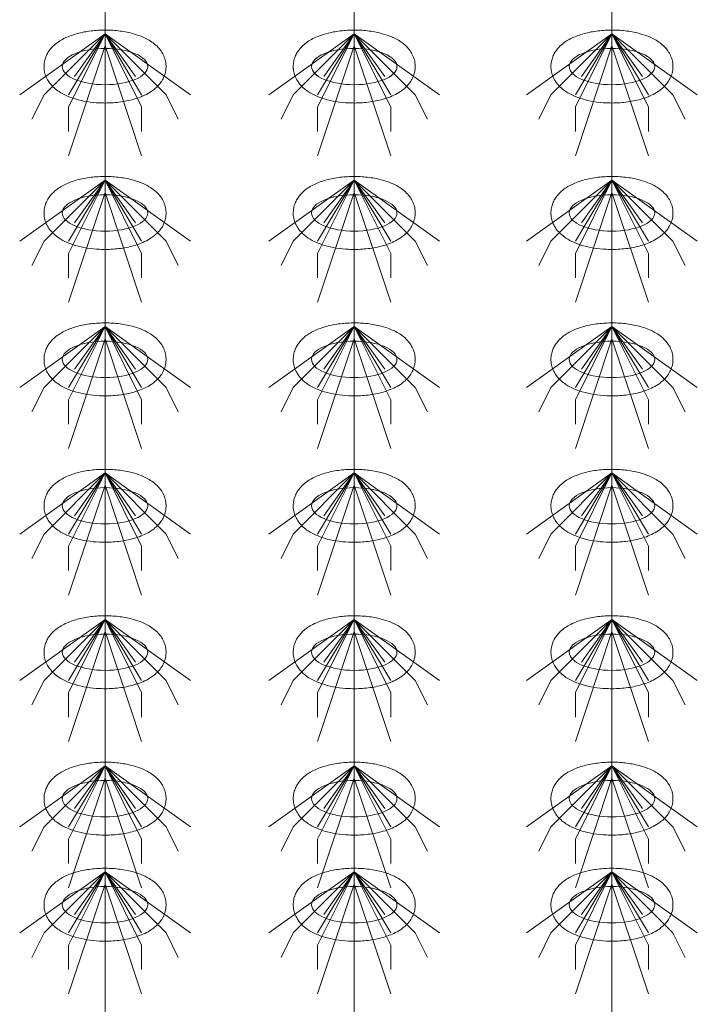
# Model space of a CAD drawing. Header units: metres. Extents: x 703769 to 722343, y 4313031 to 4317457.
# Tile 112 of 256: x 707784.54 to 707787.88, y 4313305.06 to 4313309.9. Entities that reach past the tile are written whole.
import ezdxf

# ---------------------------------------------------------------- set-up
doc = ezdxf.new("R2010")
doc.units = ezdxf.units.M
doc.header["$LTSCALE"] = 0.5
doc.layers.add('粗实线层', color=7, linetype='Continuous', lineweight=35)
doc.layers.add('设备', color=6, linetype='Continuous', lineweight=18)

# ---------------------------------------------------------------- blocks, each defined once
blk = doc.blocks.new('hh_1')
at = {"layer": '设备'}
for p, q in [((-268840, 164960), (-268910, 164910)), ((-268840, 164960), (-268890, 164910)), ((-268840, 164960), (-268870, 164900)), ((-268840, 164960), (-268870, 164910)), ((-268840, 164960), (-268865, 164925)), ((-268840, 164960), (-268790, 164910)), ((-268840, 164960), (-268815, 164925)), ((-268840, 164960), (-268770, 164910)), ((-268840, 164960), (-268810, 164910)), ((-268840, 164960), (-268810, 164900)), ((-268840, 164950), (-268870, 164860)), ((-268840, 164950), (-268810, 164860)), ((-268890, 164910), (-268900, 164890)), ((-268790, 164910), (-268780, 164890)), ((-268870, 164900), (-268870, 164880)), ((-268810, 164900), (-268810, 164880))]:
    blk.add_line(p, q, dxfattribs=at)
blk = doc.blocks.new('dawda')
at = {"layer": '设备', "color": 7}
for p, q in [((548380.64, 33373.42), (548380.64, 31373.38)), ((548585, 33373.42), (548585, 31373.38)), ((548796.34, 33373.42), (548796.34, 31373.38))]:
    blk.add_line(p, q, dxfattribs=at)
for centre in [(548380.64, 32630.55), (548380.64, 32630.55), (548584.99, 32630.55), (548585, 32630.55), (548796.34, 32630.55), (548796.34, 32630.55), (548380.64, 32510.55), (548584.99, 32510.55), (548796.34, 32510.55), (548380.64, 32390.55), (548584.99, 32390.55), (548796.34, 32390.55), (548380.64, 32270.55), (548584.99, 32270.55), (548796.34, 32270.55), (548380.64, 32150.55), (548584.99, 32150.55), (548796.34, 32150.55), (548380.64, 32030.55), (548585, 32030.55), (548796.34, 32030.55), (548380.64, 31943.61), (548585, 31943.61), (548796.35, 31943.61)]:
    blk.add_ellipse(centre, major_axis=(-35.04, 0), ratio=0.42498, dxfattribs=at)
for points in [[(548330.6, 32630.55), (548330.6, 32631.95), (548330.74, 32633.35), (548331.27, 32636.04), (548331.66, 32637.34), (548332.63, 32639.78), (548333.21, 32640.93), (548334.48, 32643.04), (548335.18, 32644.02), (548336.66, 32645.83), (548337.44, 32646.66), (548339.55, 32648.69), (548340.94, 32649.78), (548343.8, 32651.75), (548345.28, 32652.61), (548348.33, 32654.18), (548349.9, 32654.87), (548353.12, 32656.13), (548354.78, 32656.69), (548360.06, 32658.24), (548363.82, 32659.03), (548371.58, 32660.1), (548375.56, 32660.39), (548383.56, 32660.48), (548387.56, 32660.28), (548395.39, 32659.38), (548399.2, 32658.69), (548405.37, 32657.07), (548407.8, 32656.29), (548412.48, 32654.42), (548414.73, 32653.34), (548418.39, 32651.16), (548419.85, 32650.15), (548422.66, 32647.86), (548424, 32646.56), (548426.14, 32643.98), (548426.98, 32642.79), (548428.47, 32640.18), (548429.12, 32638.75), (548430.11, 32635.68), (548430.45, 32634.05), (548430.74, 32630.7), (548430.68, 32629), (548430.18, 32625.71), (548429.74, 32624.12), (548428.59, 32621.17), (548427.88, 32619.81), (548426.29, 32617.32), (548425.41, 32616.2), (548423.57, 32614.16), (548422.6, 32613.23), (548420.6, 32611.55), (548419.57, 32610.78), (548416.79, 32608.92), (548414.99, 32607.93), (548411.28, 32606.17), (548409.36, 32605.41), (548405.4, 32604.06), (548403.36, 32603.48), (548397.29, 32602.03), (548393.13, 32601.38), (548384.65, 32600.65), (548380.32, 32600.57), (548372.59, 32600.94), (548369.18, 32601.28), (548362.53, 32602.35), (548359.3, 32603.07), (548353.83, 32604.71), (548351.53, 32605.54), (548347.1, 32607.49), (548344.98, 32608.62), (548341.54, 32610.88), (548340.18, 32611.91), (548337.58, 32614.25), (548336.34, 32615.58), (548334.38, 32618.2), (548333.62, 32619.42), (548332.29, 32622.07), (548331.73, 32623.51), (548330.92, 32626.56), (548330.67, 32628.17), (548330.61, 32630.05), (548330.6, 32630.3), (548330.6, 32630.55)], [(548330.61, 32630.55), (548330.61, 32631.95), (548330.74, 32633.35), (548331.28, 32636.04), (548331.67, 32637.34), (548332.63, 32639.78), (548333.21, 32640.93), (548334.49, 32643.04), (548335.19, 32644.02), (548336.66, 32645.83), (548337.44, 32646.66), (548339.56, 32648.69), (548340.94, 32649.78), (548343.8, 32651.75), (548345.28, 32652.61), (548348.33, 32654.18), (548349.9, 32654.87), (548353.12, 32656.13), (548354.78, 32656.69), (548360.06, 32658.24), (548363.83, 32659.03), (548371.58, 32660.1), (548375.57, 32660.39), (548383.56, 32660.48), (548387.56, 32660.28), (548395.39, 32659.38), (548399.21, 32658.69), (548405.37, 32657.07), (548407.81, 32656.29), (548412.49, 32654.42), (548414.74, 32653.34), (548418.4, 32651.16), (548419.86, 32650.15), (548422.66, 32647.86), (548424, 32646.56), (548426.14, 32643.98), (548426.98, 32642.79), (548428.47, 32640.18), (548429.12, 32638.75), (548430.11, 32635.68), (548430.46, 32634.05), (548430.74, 32630.7), (548430.68, 32629), (548430.19, 32625.71), (548429.75, 32624.12), (548428.59, 32621.17), (548427.88, 32619.81), (548426.29, 32617.32), (548425.42, 32616.2), (548423.57, 32614.16), (548422.6, 32613.23), (548420.6, 32611.55), (548419.57, 32610.78), (548416.79, 32608.92), (548415, 32607.93), (548411.28, 32606.17), (548409.36, 32605.41), (548405.4, 32604.06), (548403.36, 32603.48), (548397.3, 32602.03), (548393.14, 32601.38), (548384.65, 32600.65), (548380.32, 32600.57), (548372.6, 32600.94), (548369.18, 32601.28), (548362.53, 32602.35), (548359.3, 32603.07), (548353.83, 32604.71), (548351.53, 32605.54), (548347.11, 32607.49), (548344.98, 32608.62), (548341.55, 32610.88), (548340.19, 32611.91), (548337.59, 32614.25), (548336.34, 32615.58), (548334.39, 32618.2), (548333.62, 32619.42), (548332.29, 32622.07), (548331.73, 32623.51), (548330.92, 32626.56), (548330.68, 32628.17), (548330.61, 32630.05), (548330.61, 32630.3), (548330.61, 32630.55)], [(548534.96, 32630.55), (548534.96, 32631.95), (548535.1, 32633.35), (548535.63, 32636.04), (548536.02, 32637.34), (548536.99, 32639.78), (548537.57, 32640.93), (548538.84, 32643.04), (548539.54, 32644.02), (548541.02, 32645.83), (548541.79, 32646.66), (548543.91, 32648.69), (548545.29, 32649.78), (548548.16, 32651.75), (548549.64, 32652.61), (548552.68, 32654.18), (548554.25, 32654.87), (548557.48, 32656.13), (548559.13, 32656.69), (548564.41, 32658.24), (548568.18, 32659.03), (548575.93, 32660.1), (548579.92, 32660.39), (548587.91, 32660.48), (548591.92, 32660.28), (548599.74, 32659.38), (548603.56, 32658.69), (548609.72, 32657.07), (548612.16, 32656.29), (548616.84, 32654.42), (548619.09, 32653.34), (548622.75, 32651.16), (548624.21, 32650.15), (548627.01, 32647.86), (548628.36, 32646.56), (548630.49, 32643.98), (548631.33, 32642.79), (548632.82, 32640.18), (548633.47, 32638.75), (548634.47, 32635.68), (548634.81, 32634.05), (548635.1, 32630.7), (548635.04, 32629), (548634.54, 32625.71), (548634.1, 32624.12), (548632.95, 32621.17), (548632.23, 32619.81), (548630.64, 32617.32), (548629.77, 32616.2), (548627.93, 32614.16), (548626.96, 32613.23), (548624.96, 32611.55), (548623.92, 32610.78), (548621.14, 32608.92), (548619.35, 32607.93), (548615.64, 32606.17), (548613.72, 32605.41), (548609.75, 32604.06), (548607.71, 32603.48), (548601.65, 32602.03), (548597.49, 32601.38), (548589, 32600.65), (548584.68, 32600.57), (548576.95, 32600.94), (548573.54, 32601.28), (548566.89, 32602.35), (548563.66, 32603.07), (548558.18, 32604.71), (548555.88, 32605.54), (548551.46, 32607.49), (548549.33, 32608.62), (548545.9, 32610.88), (548544.54, 32611.91), (548541.94, 32614.25), (548540.7, 32615.58), (548538.74, 32618.2), (548537.97, 32619.42), (548536.65, 32622.07), (548536.09, 32623.51), (548535.28, 32626.56), (548535.03, 32628.17), (548534.96, 32630.05), (548534.96, 32630.3), (548534.96, 32630.55)], [(548534.96, 32630.55), (548534.96, 32631.95), (548535.1, 32633.35), (548535.63, 32636.04), (548536.02, 32637.34), (548536.99, 32639.78), (548537.57, 32640.93), (548538.85, 32643.04), (548539.54, 32644.02), (548541.02, 32645.83), (548541.8, 32646.66), (548543.91, 32648.69), (548545.3, 32649.78), (548548.16, 32651.75), (548549.64, 32652.61), (548552.69, 32654.18), (548554.26, 32654.87), (548557.48, 32656.13), (548559.14, 32656.69), (548564.42, 32658.24), (548568.18, 32659.03), (548575.94, 32660.1), (548579.92, 32660.39), (548587.92, 32660.48), (548591.92, 32660.28), (548599.75, 32659.38), (548603.57, 32658.69), (548609.73, 32657.07), (548612.16, 32656.29), (548616.85, 32654.42), (548619.09, 32653.34), (548622.75, 32651.16), (548624.21, 32650.15), (548627.02, 32647.86), (548628.36, 32646.56), (548630.5, 32643.98), (548631.34, 32642.79), (548632.83, 32640.18), (548633.48, 32638.75), (548634.47, 32635.68), (548634.81, 32634.05), (548635.1, 32630.7), (548635.04, 32629), (548634.54, 32625.71), (548634.1, 32624.12), (548632.95, 32621.17), (548632.24, 32619.81), (548630.65, 32617.32), (548629.77, 32616.2), (548627.93, 32614.16), (548626.96, 32613.23), (548624.96, 32611.55), (548623.93, 32610.78), (548621.15, 32608.92), (548619.35, 32607.93), (548615.64, 32606.17), (548613.72, 32605.41), (548609.76, 32604.06), (548607.72, 32603.48), (548601.65, 32602.03), (548597.49, 32601.38), (548589.01, 32600.65), (548584.68, 32600.57), (548576.95, 32600.94), (548573.54, 32601.28), (548566.89, 32602.35), (548563.66, 32603.07), (548558.19, 32604.71), (548555.89, 32605.54), (548551.46, 32607.49), (548549.34, 32608.62), (548545.9, 32610.88), (548544.54, 32611.91), (548541.94, 32614.25), (548540.7, 32615.58), (548538.74, 32618.2), (548537.98, 32619.42), (548536.65, 32622.07), (548536.09, 32623.51), (548535.28, 32626.56), (548535.03, 32628.17), (548534.97, 32630.05), (548534.96, 32630.3), (548534.96, 32630.55)], [(548746.3, 32630.55), (548746.3, 32631.95), (548746.44, 32633.35), (548746.97, 32636.04), (548747.36, 32637.34), (548748.33, 32639.78), (548748.91, 32640.93), (548750.19, 32643.04), (548750.89, 32644.02), (548752.36, 32645.83), (548753.14, 32646.66), (548755.25, 32648.69), (548756.64, 32649.78), (548759.5, 32651.75), (548760.98, 32652.61), (548764.03, 32654.18), (548765.6, 32654.87), (548768.82, 32656.13), (548770.48, 32656.69), (548775.76, 32658.24), (548779.52, 32659.03), (548787.28, 32660.1), (548791.26, 32660.39), (548799.26, 32660.48), (548803.26, 32660.28), (548811.09, 32659.38), (548814.91, 32658.69), (548821.07, 32657.07), (548823.5, 32656.29), (548828.19, 32654.42), (548830.44, 32653.34), (548834.09, 32651.16), (548835.55, 32650.15), (548838.36, 32647.86), (548839.7, 32646.56), (548841.84, 32643.98), (548842.68, 32642.79), (548844.17, 32640.18), (548844.82, 32638.75), (548845.81, 32635.68), (548846.15, 32634.05), (548846.44, 32630.7), (548846.38, 32629), (548845.88, 32625.71), (548845.45, 32624.12), (548844.29, 32621.17), (548843.58, 32619.81), (548841.99, 32617.32), (548841.11, 32616.2), (548839.27, 32614.16), (548838.3, 32613.23), (548836.3, 32611.55), (548835.27, 32610.78), (548832.49, 32608.92), (548830.69, 32607.93), (548826.98, 32606.17), (548825.06, 32605.41), (548821.1, 32604.06), (548819.06, 32603.48), (548812.99, 32602.03), (548808.84, 32601.38), (548800.35, 32600.65), (548796.02, 32600.57), (548788.3, 32600.94), (548784.88, 32601.28), (548778.23, 32602.35), (548775, 32603.07), (548769.53, 32604.71), (548767.23, 32605.54), (548762.8, 32607.49), (548760.68, 32608.62), (548757.24, 32610.88), (548755.88, 32611.91), (548753.28, 32614.25), (548752.04, 32615.58), (548750.08, 32618.2), (548749.32, 32619.42), (548747.99, 32622.07), (548747.43, 32623.51), (548746.62, 32626.56), (548746.37, 32628.17), (548746.31, 32630.05), (548746.3, 32630.3), (548746.3, 32630.55)], [(548746.31, 32630.55), (548746.31, 32631.95), (548746.45, 32633.35), (548746.98, 32636.04), (548747.37, 32637.34), (548748.34, 32639.78), (548748.91, 32640.93), (548750.19, 32643.04), (548750.89, 32644.02), (548752.36, 32645.83), (548753.14, 32646.66), (548755.26, 32648.69), (548756.64, 32649.78), (548759.5, 32651.75), (548760.98, 32652.61), (548764.03, 32654.18), (548765.6, 32654.87), (548768.83, 32656.13), (548770.48, 32656.69), (548775.76, 32658.24), (548779.53, 32659.03), (548787.28, 32660.1), (548791.27, 32660.39), (548799.26, 32660.48), (548803.27, 32660.28), (548811.09, 32659.38), (548814.91, 32658.69), (548821.07, 32657.07), (548823.51, 32656.29), (548828.19, 32654.42), (548830.44, 32653.34), (548834.1, 32651.16), (548835.56, 32650.15), (548838.36, 32647.86), (548839.71, 32646.56), (548841.84, 32643.98), (548842.68, 32642.79), (548844.17, 32640.18), (548844.82, 32638.75), (548845.81, 32635.68), (548846.16, 32634.05), (548846.44, 32630.7), (548846.39, 32629), (548845.89, 32625.71), (548845.45, 32624.12), (548844.29, 32621.17), (548843.58, 32619.81), (548841.99, 32617.32), (548841.12, 32616.2), (548839.27, 32614.16), (548838.3, 32613.23), (548836.3, 32611.55), (548835.27, 32610.78), (548832.49, 32608.92), (548830.7, 32607.93), (548826.98, 32606.17), (548825.06, 32605.41), (548821.1, 32604.06), (548819.06, 32603.48), (548813, 32602.03), (548808.84, 32601.38), (548800.35, 32600.65), (548796.03, 32600.57), (548788.3, 32600.94), (548784.88, 32601.28), (548778.24, 32602.35), (548775, 32603.07), (548769.53, 32604.71), (548767.23, 32605.54), (548762.81, 32607.49), (548760.68, 32608.62), (548757.25, 32610.88), (548755.89, 32611.91), (548753.29, 32614.25), (548752.05, 32615.58), (548750.09, 32618.2), (548749.32, 32619.42), (548747.99, 32622.07), (548747.43, 32623.51), (548746.62, 32626.56), (548746.38, 32628.17), (548746.31, 32630.05), (548746.31, 32630.3), (548746.31, 32630.55)], [(548330.6, 32510.55), (548330.6, 32511.95), (548330.74, 32513.35), (548331.27, 32516.04), (548331.66, 32517.34), (548332.63, 32519.78), (548333.21, 32520.93), (548334.48, 32523.04), (548335.18, 32524.02), (548336.66, 32525.83), (548337.44, 32526.66), (548339.55, 32528.69), (548340.94, 32529.78), (548343.8, 32531.75), (548345.28, 32532.61), (548348.33, 32534.18), (548349.9, 32534.87), (548353.12, 32536.13), (548354.78, 32536.69), (548360.06, 32538.24), (548363.82, 32539.03), (548371.58, 32540.1), (548375.56, 32540.39), (548383.56, 32540.48), (548387.56, 32540.28), (548395.39, 32539.38), (548399.2, 32538.69), (548405.37, 32537.07), (548407.8, 32536.29), (548412.48, 32534.42), (548414.73, 32533.34), (548418.39, 32531.16), (548419.85, 32530.15), (548422.66, 32527.86), (548424, 32526.56), (548426.14, 32523.98), (548426.98, 32522.79), (548428.47, 32520.18), (548429.12, 32518.75), (548430.11, 32515.68), (548430.45, 32514.05), (548430.74, 32510.7), (548430.68, 32509), (548430.18, 32505.71), (548429.74, 32504.12), (548428.59, 32501.17), (548427.88, 32499.81), (548426.29, 32497.32), (548425.41, 32496.2), (548423.57, 32494.16), (548422.6, 32493.23), (548420.6, 32491.55), (548419.57, 32490.78), (548416.79, 32488.92), (548414.99, 32487.93), (548411.28, 32486.17), (548409.36, 32485.41), (548405.4, 32484.06), (548403.36, 32483.48), (548397.29, 32482.03), (548393.13, 32481.38), (548384.65, 32480.65), (548380.32, 32480.57), (548372.59, 32480.94), (548369.18, 32481.28), (548362.53, 32482.35), (548359.3, 32483.07), (548353.83, 32484.71), (548351.53, 32485.54), (548347.1, 32487.49), (548344.98, 32488.62), (548341.54, 32490.88), (548340.18, 32491.91), (548337.58, 32494.25), (548336.34, 32495.58), (548334.38, 32498.2), (548333.62, 32499.42), (548332.29, 32502.07), (548331.73, 32503.51), (548330.92, 32506.56), (548330.67, 32508.17), (548330.61, 32510.05), (548330.6, 32510.3), (548330.6, 32510.55)], [(548534.96, 32510.55), (548534.96, 32511.95), (548535.1, 32513.35), (548535.63, 32516.04), (548536.02, 32517.34), (548536.99, 32519.78), (548537.57, 32520.93), (548538.84, 32523.04), (548539.54, 32524.02), (548541.02, 32525.83), (548541.79, 32526.66), (548543.91, 32528.69), (548545.29, 32529.78), (548548.16, 32531.75), (548549.64, 32532.61), (548552.68, 32534.18), (548554.25, 32534.87), (548557.48, 32536.13), (548559.13, 32536.69), (548564.41, 32538.24), (548568.18, 32539.03), (548575.93, 32540.1), (548579.92, 32540.39), (548587.91, 32540.48), (548591.92, 32540.28), (548599.74, 32539.38), (548603.56, 32538.69), (548609.72, 32537.07), (548612.16, 32536.29), (548616.84, 32534.42), (548619.09, 32533.34), (548622.75, 32531.16), (548624.21, 32530.15), (548627.01, 32527.86), (548628.36, 32526.56), (548630.49, 32523.98), (548631.33, 32522.79), (548632.82, 32520.18), (548633.47, 32518.75), (548634.47, 32515.68), (548634.81, 32514.05), (548635.1, 32510.7), (548635.04, 32509), (548634.54, 32505.71), (548634.1, 32504.12), (548632.95, 32501.17), (548632.23, 32499.81), (548630.64, 32497.32), (548629.77, 32496.2), (548627.93, 32494.16), (548626.96, 32493.23), (548624.96, 32491.55), (548623.92, 32490.78), (548621.14, 32488.92), (548619.35, 32487.93), (548615.64, 32486.17), (548613.72, 32485.41), (548609.75, 32484.06), (548607.71, 32483.48), (548601.65, 32482.03), (548597.49, 32481.38), (548589, 32480.65), (548584.68, 32480.57), (548576.95, 32480.94), (548573.54, 32481.28), (548566.89, 32482.35), (548563.66, 32483.07), (548558.18, 32484.71), (548555.88, 32485.54), (548551.46, 32487.49), (548549.33, 32488.62), (548545.9, 32490.88), (548544.54, 32491.91), (548541.94, 32494.25), (548540.7, 32495.58), (548538.74, 32498.2), (548537.97, 32499.42), (548536.65, 32502.07), (548536.09, 32503.51), (548535.28, 32506.56), (548535.03, 32508.17), (548534.96, 32510.05), (548534.96, 32510.3), (548534.96, 32510.55)], [(548746.3, 32510.55), (548746.3, 32511.95), (548746.44, 32513.35), (548746.97, 32516.04), (548747.36, 32517.34), (548748.33, 32519.78), (548748.91, 32520.93), (548750.19, 32523.04), (548750.89, 32524.02), (548752.36, 32525.83), (548753.14, 32526.66), (548755.25, 32528.69), (548756.64, 32529.78), (548759.5, 32531.75), (548760.98, 32532.61), (548764.03, 32534.18), (548765.6, 32534.87), (548768.82, 32536.13), (548770.48, 32536.69), (548775.76, 32538.24), (548779.52, 32539.03), (548787.28, 32540.1), (548791.26, 32540.39), (548799.26, 32540.48), (548803.26, 32540.28), (548811.09, 32539.38), (548814.91, 32538.69), (548821.07, 32537.07), (548823.5, 32536.29), (548828.19, 32534.42), (548830.44, 32533.34), (548834.09, 32531.16), (548835.55, 32530.15), (548838.36, 32527.86), (548839.7, 32526.56), (548841.84, 32523.98), (548842.68, 32522.79), (548844.17, 32520.18), (548844.82, 32518.75), (548845.81, 32515.68), (548846.15, 32514.05), (548846.44, 32510.7), (548846.38, 32509), (548845.88, 32505.71), (548845.45, 32504.12), (548844.29, 32501.17), (548843.58, 32499.81), (548841.99, 32497.32), (548841.11, 32496.2), (548839.27, 32494.16), (548838.3, 32493.23), (548836.3, 32491.55), (548835.27, 32490.78), (548832.49, 32488.92), (548830.69, 32487.93), (548826.98, 32486.17), (548825.06, 32485.41), (548821.1, 32484.06), (548819.06, 32483.48), (548812.99, 32482.03), (548808.84, 32481.38), (548800.35, 32480.65), (548796.02, 32480.57), (548788.3, 32480.94), (548784.88, 32481.28), (548778.23, 32482.35), (548775, 32483.07), (548769.53, 32484.71), (548767.23, 32485.54), (548762.8, 32487.49), (548760.68, 32488.62), (548757.24, 32490.88), (548755.88, 32491.91), (548753.28, 32494.25), (548752.04, 32495.58), (548750.08, 32498.2), (548749.32, 32499.42), (548747.99, 32502.07), (548747.43, 32503.51), (548746.62, 32506.56), (548746.37, 32508.17), (548746.31, 32510.05), (548746.3, 32510.3), (548746.3, 32510.55)], [(548330.6, 32390.55), (548330.6, 32391.95), (548330.74, 32393.35), (548331.27, 32396.04), (548331.66, 32397.34), (548332.63, 32399.78), (548333.21, 32400.93), (548334.48, 32403.04), (548335.18, 32404.02), (548336.66, 32405.83), (548337.44, 32406.66), (548339.55, 32408.69), (548340.94, 32409.78), (548343.8, 32411.75), (548345.28, 32412.61), (548348.33, 32414.18), (548349.9, 32414.87), (548353.12, 32416.13), (548354.78, 32416.69), (548360.06, 32418.24), (548363.82, 32419.03), (548371.58, 32420.1), (548375.56, 32420.39), (548383.56, 32420.48), (548387.56, 32420.28), (548395.39, 32419.38), (548399.2, 32418.69), (548405.37, 32417.07), (548407.8, 32416.29), (548412.48, 32414.42), (548414.73, 32413.34), (548418.39, 32411.16), (548419.85, 32410.15), (548422.66, 32407.86), (548424, 32406.56), (548426.14, 32403.98), (548426.98, 32402.79), (548428.47, 32400.18), (548429.12, 32398.75), (548430.11, 32395.68), (548430.45, 32394.05), (548430.74, 32390.7), (548430.68, 32389), (548430.18, 32385.71), (548429.74, 32384.12), (548428.59, 32381.17), (548427.88, 32379.81), (548426.29, 32377.32), (548425.41, 32376.2), (548423.57, 32374.16), (548422.6, 32373.23), (548420.6, 32371.55), (548419.57, 32370.78), (548416.79, 32368.92), (548414.99, 32367.93), (548411.28, 32366.17), (548409.36, 32365.41), (548405.4, 32364.06), (548403.36, 32363.48), (548397.29, 32362.03), (548393.13, 32361.38), (548384.65, 32360.65), (548380.32, 32360.57), (548372.59, 32360.94), (548369.18, 32361.28), (548362.53, 32362.35), (548359.3, 32363.07), (548353.83, 32364.71), (548351.53, 32365.54), (548347.1, 32367.49), (548344.98, 32368.62), (548341.54, 32370.88), (548340.18, 32371.91), (548337.58, 32374.25), (548336.34, 32375.58), (548334.38, 32378.2), (548333.62, 32379.42), (548332.29, 32382.07), (548331.73, 32383.51), (548330.92, 32386.56), (548330.67, 32388.17), (548330.61, 32390.05), (548330.6, 32390.3), (548330.6, 32390.55)], [(548534.96, 32390.55), (548534.96, 32391.95), (548535.1, 32393.35), (548535.63, 32396.04), (548536.02, 32397.34), (548536.99, 32399.78), (548537.57, 32400.93), (548538.84, 32403.04), (548539.54, 32404.02), (548541.02, 32405.83), (548541.79, 32406.66), (548543.91, 32408.69), (548545.29, 32409.78), (548548.16, 32411.75), (548549.64, 32412.61), (548552.68, 32414.18), (548554.25, 32414.87), (548557.48, 32416.13), (548559.13, 32416.69), (548564.41, 32418.24), (548568.18, 32419.03), (548575.93, 32420.1), (548579.92, 32420.39), (548587.91, 32420.48), (548591.92, 32420.28), (548599.74, 32419.38), (548603.56, 32418.69), (548609.72, 32417.07), (548612.16, 32416.29), (548616.84, 32414.42), (548619.09, 32413.34), (548622.75, 32411.16), (548624.21, 32410.15), (548627.01, 32407.86), (548628.36, 32406.56), (548630.49, 32403.98), (548631.33, 32402.79), (548632.82, 32400.18), (548633.47, 32398.75), (548634.47, 32395.68), (548634.81, 32394.05), (548635.1, 32390.7), (548635.04, 32389), (548634.54, 32385.71), (548634.1, 32384.12), (548632.95, 32381.17), (548632.23, 32379.81), (548630.64, 32377.32), (548629.77, 32376.2), (548627.93, 32374.16), (548626.96, 32373.23), (548624.96, 32371.55), (548623.92, 32370.78), (548621.14, 32368.92), (548619.35, 32367.93), (548615.64, 32366.17), (548613.72, 32365.41), (548609.75, 32364.06), (548607.71, 32363.48), (548601.65, 32362.03), (548597.49, 32361.38), (548589, 32360.65), (548584.68, 32360.57), (548576.95, 32360.94), (548573.54, 32361.28), (548566.89, 32362.35), (548563.66, 32363.07), (548558.18, 32364.71), (548555.88, 32365.54), (548551.46, 32367.49), (548549.33, 32368.62), (548545.9, 32370.88), (548544.54, 32371.91), (548541.94, 32374.25), (548540.7, 32375.58), (548538.74, 32378.2), (548537.97, 32379.42), (548536.65, 32382.07), (548536.09, 32383.51), (548535.28, 32386.56), (548535.03, 32388.17), (548534.96, 32390.05), (548534.96, 32390.3), (548534.96, 32390.55)], [(548746.3, 32390.55), (548746.3, 32391.95), (548746.44, 32393.35), (548746.97, 32396.04), (548747.36, 32397.34), (548748.33, 32399.78), (548748.91, 32400.93), (548750.19, 32403.04), (548750.89, 32404.02), (548752.36, 32405.83), (548753.14, 32406.66), (548755.25, 32408.69), (548756.64, 32409.78), (548759.5, 32411.75), (548760.98, 32412.61), (548764.03, 32414.18), (548765.6, 32414.87), (548768.82, 32416.13), (548770.48, 32416.69), (548775.76, 32418.24), (548779.52, 32419.03), (548787.28, 32420.1), (548791.26, 32420.39), (548799.26, 32420.48), (548803.26, 32420.28), (548811.09, 32419.38), (548814.91, 32418.69), (548821.07, 32417.07), (548823.5, 32416.29), (548828.19, 32414.42), (548830.44, 32413.34), (548834.09, 32411.16), (548835.55, 32410.15), (548838.36, 32407.86), (548839.7, 32406.56), (548841.84, 32403.98), (548842.68, 32402.79), (548844.17, 32400.18), (548844.82, 32398.75), (548845.81, 32395.68), (548846.15, 32394.05), (548846.44, 32390.7), (548846.38, 32389), (548845.88, 32385.71), (548845.45, 32384.12), (548844.29, 32381.17), (548843.58, 32379.81), (548841.99, 32377.32), (548841.11, 32376.2), (548839.27, 32374.16), (548838.3, 32373.23), (548836.3, 32371.55), (548835.27, 32370.78), (548832.49, 32368.92), (548830.69, 32367.93), (548826.98, 32366.17), (548825.06, 32365.41), (548821.1, 32364.06), (548819.06, 32363.48), (548812.99, 32362.03), (548808.84, 32361.38), (548800.35, 32360.65), (548796.02, 32360.57), (548788.3, 32360.94), (548784.88, 32361.28), (548778.23, 32362.35), (548775, 32363.07), (548769.53, 32364.71), (548767.23, 32365.54), (548762.8, 32367.49), (548760.68, 32368.62), (548757.24, 32370.88), (548755.88, 32371.91), (548753.28, 32374.25), (548752.04, 32375.58), (548750.08, 32378.2), (548749.32, 32379.42), (548747.99, 32382.07), (548747.43, 32383.51), (548746.62, 32386.56), (548746.37, 32388.17), (548746.31, 32390.05), (548746.3, 32390.3), (548746.3, 32390.55)], [(548330.6, 32270.55), (548330.6, 32271.95), (548330.74, 32273.35), (548331.27, 32276.04), (548331.66, 32277.34), (548332.63, 32279.78), (548333.21, 32280.93), (548334.48, 32283.04), (548335.18, 32284.02), (548336.66, 32285.83), (548337.44, 32286.66), (548339.55, 32288.69), (548340.94, 32289.78), (548343.8, 32291.75), (548345.28, 32292.61), (548348.33, 32294.18), (548349.9, 32294.87), (548353.12, 32296.13), (548354.78, 32296.69), (548360.06, 32298.24), (548363.82, 32299.03), (548371.58, 32300.1), (548375.56, 32300.39), (548383.56, 32300.48), (548387.56, 32300.28), (548395.39, 32299.38), (548399.2, 32298.69), (548405.37, 32297.07), (548407.8, 32296.29), (548412.48, 32294.42), (548414.73, 32293.34), (548418.39, 32291.16), (548419.85, 32290.15), (548422.66, 32287.86), (548424, 32286.56), (548426.14, 32283.98), (548426.98, 32282.79), (548428.47, 32280.18), (548429.12, 32278.75), (548430.11, 32275.68), (548430.45, 32274.05), (548430.74, 32270.7), (548430.68, 32269), (548430.18, 32265.71), (548429.74, 32264.12), (548428.59, 32261.17), (548427.88, 32259.81), (548426.29, 32257.32), (548425.41, 32256.2), (548423.57, 32254.16), (548422.6, 32253.23), (548420.6, 32251.55), (548419.57, 32250.78), (548416.79, 32248.92), (548414.99, 32247.93), (548411.28, 32246.17), (548409.36, 32245.41), (548405.4, 32244.06), (548403.36, 32243.48), (548397.29, 32242.03), (548393.13, 32241.38), (548384.65, 32240.65), (548380.32, 32240.57), (548372.59, 32240.94), (548369.18, 32241.28), (548362.53, 32242.35), (548359.3, 32243.07), (548353.83, 32244.71), (548351.53, 32245.54), (548347.1, 32247.49), (548344.98, 32248.62), (548341.54, 32250.88), (548340.18, 32251.91), (548337.58, 32254.25), (548336.34, 32255.58), (548334.38, 32258.2), (548333.62, 32259.42), (548332.29, 32262.07), (548331.73, 32263.51), (548330.92, 32266.56), (548330.67, 32268.17), (548330.61, 32270.05), (548330.6, 32270.3), (548330.6, 32270.55)], [(548534.96, 32270.55), (548534.96, 32271.95), (548535.1, 32273.35), (548535.63, 32276.04), (548536.02, 32277.34), (548536.99, 32279.78), (548537.57, 32280.93), (548538.84, 32283.04), (548539.54, 32284.02), (548541.02, 32285.83), (548541.79, 32286.66), (548543.91, 32288.69), (548545.29, 32289.78), (548548.16, 32291.75), (548549.64, 32292.61), (548552.68, 32294.18), (548554.25, 32294.87), (548557.48, 32296.13), (548559.13, 32296.69), (548564.41, 32298.24), (548568.18, 32299.03), (548575.93, 32300.1), (548579.92, 32300.39), (548587.91, 32300.48), (548591.92, 32300.28), (548599.74, 32299.38), (548603.56, 32298.69), (548609.72, 32297.07), (548612.16, 32296.29), (548616.84, 32294.42), (548619.09, 32293.34), (548622.75, 32291.16), (548624.21, 32290.15), (548627.01, 32287.86), (548628.36, 32286.56), (548630.49, 32283.98), (548631.33, 32282.79), (548632.82, 32280.18), (548633.47, 32278.75), (548634.47, 32275.68), (548634.81, 32274.05), (548635.1, 32270.7), (548635.04, 32269), (548634.54, 32265.71), (548634.1, 32264.12), (548632.95, 32261.17), (548632.23, 32259.81), (548630.64, 32257.32), (548629.77, 32256.2), (548627.93, 32254.16), (548626.96, 32253.23), (548624.96, 32251.55), (548623.92, 32250.78), (548621.14, 32248.92), (548619.35, 32247.93), (548615.64, 32246.17), (548613.72, 32245.41), (548609.75, 32244.06), (548607.71, 32243.48), (548601.65, 32242.03), (548597.49, 32241.38), (548589, 32240.65), (548584.68, 32240.57), (548576.95, 32240.94), (548573.54, 32241.28), (548566.89, 32242.35), (548563.66, 32243.07), (548558.18, 32244.71), (548555.88, 32245.54), (548551.46, 32247.49), (548549.33, 32248.62), (548545.9, 32250.88), (548544.54, 32251.91), (548541.94, 32254.25), (548540.7, 32255.58), (548538.74, 32258.2), (548537.97, 32259.42), (548536.65, 32262.07), (548536.09, 32263.51), (548535.28, 32266.56), (548535.03, 32268.17), (548534.96, 32270.05), (548534.96, 32270.3), (548534.96, 32270.55)], [(548746.3, 32270.55), (548746.3, 32271.95), (548746.44, 32273.35), (548746.97, 32276.04), (548747.36, 32277.34), (548748.33, 32279.78), (548748.91, 32280.93), (548750.19, 32283.04), (548750.89, 32284.02), (548752.36, 32285.83), (548753.14, 32286.66), (548755.25, 32288.69), (548756.64, 32289.78), (548759.5, 32291.75), (548760.98, 32292.61), (548764.03, 32294.18), (548765.6, 32294.87), (548768.82, 32296.13), (548770.48, 32296.69), (548775.76, 32298.24), (548779.52, 32299.03), (548787.28, 32300.1), (548791.26, 32300.39), (548799.26, 32300.48), (548803.26, 32300.28), (548811.09, 32299.38), (548814.91, 32298.69), (548821.07, 32297.07), (548823.5, 32296.29), (548828.19, 32294.42), (548830.44, 32293.34), (548834.09, 32291.16), (548835.55, 32290.15), (548838.36, 32287.86), (548839.7, 32286.56), (548841.84, 32283.98), (548842.68, 32282.79), (548844.17, 32280.18), (548844.82, 32278.75), (548845.81, 32275.68), (548846.15, 32274.05), (548846.44, 32270.7), (548846.38, 32269), (548845.88, 32265.71), (548845.45, 32264.12), (548844.29, 32261.17), (548843.58, 32259.81), (548841.99, 32257.32), (548841.11, 32256.2), (548839.27, 32254.16), (548838.3, 32253.23), (548836.3, 32251.55), (548835.27, 32250.78), (548832.49, 32248.92), (548830.69, 32247.93), (548826.98, 32246.17), (548825.06, 32245.41), (548821.1, 32244.06), (548819.06, 32243.48), (548812.99, 32242.03), (548808.84, 32241.38), (548800.35, 32240.65), (548796.02, 32240.57), (548788.3, 32240.94), (548784.88, 32241.28), (548778.23, 32242.35), (548775, 32243.07), (548769.53, 32244.71), (548767.23, 32245.54), (548762.8, 32247.49), (548760.68, 32248.62), (548757.24, 32250.88), (548755.88, 32251.91), (548753.28, 32254.25), (548752.04, 32255.58), (548750.08, 32258.2), (548749.32, 32259.42), (548747.99, 32262.07), (548747.43, 32263.51), (548746.62, 32266.56), (548746.37, 32268.17), (548746.31, 32270.05), (548746.3, 32270.3), (548746.3, 32270.55)], [(548330.6, 32150.55), (548330.6, 32151.95), (548330.74, 32153.35), (548331.27, 32156.04), (548331.66, 32157.34), (548332.63, 32159.78), (548333.21, 32160.93), (548334.48, 32163.04), (548335.18, 32164.02), (548336.66, 32165.83), (548337.44, 32166.66), (548339.55, 32168.69), (548340.94, 32169.78), (548343.8, 32171.75), (548345.28, 32172.61), (548348.33, 32174.18), (548349.9, 32174.87), (548353.12, 32176.13), (548354.78, 32176.69), (548360.06, 32178.24), (548363.82, 32179.03), (548371.58, 32180.1), (548375.56, 32180.39), (548383.56, 32180.48), (548387.56, 32180.28), (548395.39, 32179.38), (548399.2, 32178.69), (548405.37, 32177.07), (548407.8, 32176.29), (548412.48, 32174.42), (548414.73, 32173.34), (548418.39, 32171.16), (548419.85, 32170.15), (548422.66, 32167.86), (548424, 32166.56), (548426.14, 32163.98), (548426.98, 32162.79), (548428.47, 32160.18), (548429.12, 32158.75), (548430.11, 32155.68), (548430.45, 32154.05), (548430.74, 32150.7), (548430.68, 32149), (548430.18, 32145.71), (548429.74, 32144.12), (548428.59, 32141.17), (548427.88, 32139.81), (548426.29, 32137.32), (548425.41, 32136.2), (548423.57, 32134.16), (548422.6, 32133.23), (548420.6, 32131.55), (548419.57, 32130.78), (548416.79, 32128.92), (548414.99, 32127.93), (548411.28, 32126.17), (548409.36, 32125.41), (548405.4, 32124.06), (548403.36, 32123.48), (548397.29, 32122.03), (548393.13, 32121.38), (548384.65, 32120.65), (548380.32, 32120.57), (548372.59, 32120.94), (548369.18, 32121.28), (548362.53, 32122.35), (548359.3, 32123.07), (548353.83, 32124.71), (548351.53, 32125.54), (548347.1, 32127.49), (548344.98, 32128.62), (548341.54, 32130.88), (548340.18, 32131.91), (548337.58, 32134.25), (548336.34, 32135.58), (548334.38, 32138.2), (548333.62, 32139.42), (548332.29, 32142.07), (548331.73, 32143.51), (548330.92, 32146.56), (548330.67, 32148.17), (548330.61, 32150.05), (548330.6, 32150.3), (548330.6, 32150.55)], [(548534.96, 32150.55), (548534.96, 32151.95), (548535.1, 32153.35), (548535.63, 32156.04), (548536.02, 32157.34), (548536.99, 32159.78), (548537.57, 32160.93), (548538.84, 32163.04), (548539.54, 32164.02), (548541.02, 32165.83), (548541.79, 32166.66), (548543.91, 32168.69), (548545.29, 32169.78), (548548.16, 32171.75), (548549.64, 32172.61), (548552.68, 32174.18), (548554.25, 32174.87), (548557.48, 32176.13), (548559.13, 32176.69), (548564.41, 32178.24), (548568.18, 32179.03), (548575.93, 32180.1), (548579.92, 32180.39), (548587.91, 32180.48), (548591.92, 32180.28), (548599.74, 32179.38), (548603.56, 32178.69), (548609.72, 32177.07), (548612.16, 32176.29), (548616.84, 32174.42), (548619.09, 32173.34), (548622.75, 32171.16), (548624.21, 32170.15), (548627.01, 32167.86), (548628.36, 32166.56), (548630.49, 32163.98), (548631.33, 32162.79), (548632.82, 32160.18), (548633.47, 32158.75), (548634.47, 32155.68), (548634.81, 32154.05), (548635.1, 32150.7), (548635.04, 32149), (548634.54, 32145.71), (548634.1, 32144.12), (548632.95, 32141.17), (548632.23, 32139.81), (548630.64, 32137.32), (548629.77, 32136.2), (548627.93, 32134.16), (548626.96, 32133.23), (548624.96, 32131.55), (548623.92, 32130.78), (548621.14, 32128.92), (548619.35, 32127.93), (548615.64, 32126.17), (548613.72, 32125.41), (548609.75, 32124.06), (548607.71, 32123.48), (548601.65, 32122.03), (548597.49, 32121.38), (548589, 32120.65), (548584.68, 32120.57), (548576.95, 32120.94), (548573.54, 32121.28), (548566.89, 32122.35), (548563.66, 32123.07), (548558.18, 32124.71), (548555.88, 32125.54), (548551.46, 32127.49), (548549.33, 32128.62), (548545.9, 32130.88), (548544.54, 32131.91), (548541.94, 32134.25), (548540.7, 32135.58), (548538.74, 32138.2), (548537.97, 32139.42), (548536.65, 32142.07), (548536.09, 32143.51), (548535.28, 32146.56), (548535.03, 32148.17), (548534.96, 32150.05), (548534.96, 32150.3), (548534.96, 32150.55)], [(548746.3, 32150.55), (548746.3, 32151.95), (548746.44, 32153.35), (548746.97, 32156.04), (548747.36, 32157.34), (548748.33, 32159.78), (548748.91, 32160.93), (548750.19, 32163.04), (548750.89, 32164.02), (548752.36, 32165.83), (548753.14, 32166.66), (548755.25, 32168.69), (548756.64, 32169.78), (548759.5, 32171.75), (548760.98, 32172.61), (548764.03, 32174.18), (548765.6, 32174.87), (548768.82, 32176.13), (548770.48, 32176.69), (548775.76, 32178.24), (548779.52, 32179.03), (548787.28, 32180.1), (548791.26, 32180.39), (548799.26, 32180.48), (548803.26, 32180.28), (548811.09, 32179.38), (548814.91, 32178.69), (548821.07, 32177.07), (548823.5, 32176.29), (548828.19, 32174.42), (548830.44, 32173.34), (548834.09, 32171.16), (548835.55, 32170.15), (548838.36, 32167.86), (548839.7, 32166.56), (548841.84, 32163.98), (548842.68, 32162.79), (548844.17, 32160.18), (548844.82, 32158.75), (548845.81, 32155.68), (548846.15, 32154.05), (548846.44, 32150.7), (548846.38, 32149), (548845.88, 32145.71), (548845.45, 32144.12), (548844.29, 32141.17), (548843.58, 32139.81), (548841.99, 32137.32), (548841.11, 32136.2), (548839.27, 32134.16), (548838.3, 32133.23), (548836.3, 32131.55), (548835.27, 32130.78), (548832.49, 32128.92), (548830.69, 32127.93), (548826.98, 32126.17), (548825.06, 32125.41), (548821.1, 32124.06), (548819.06, 32123.48), (548812.99, 32122.03), (548808.84, 32121.38), (548800.35, 32120.65), (548796.02, 32120.57), (548788.3, 32120.94), (548784.88, 32121.28), (548778.23, 32122.35), (548775, 32123.07), (548769.53, 32124.71), (548767.23, 32125.54), (548762.8, 32127.49), (548760.68, 32128.62), (548757.24, 32130.88), (548755.88, 32131.91), (548753.28, 32134.25), (548752.04, 32135.58), (548750.08, 32138.2), (548749.32, 32139.42), (548747.99, 32142.07), (548747.43, 32143.51), (548746.62, 32146.56), (548746.37, 32148.17), (548746.31, 32150.05), (548746.3, 32150.3), (548746.3, 32150.55)], [(548330.6, 32030.55), (548330.6, 32031.95), (548330.74, 32033.35), (548331.27, 32036.04), (548331.67, 32037.34), (548332.63, 32039.78), (548333.21, 32040.93), (548334.49, 32043.04), (548335.19, 32044.02), (548336.66, 32045.83), (548337.44, 32046.66), (548339.56, 32048.69), (548340.94, 32049.78), (548343.8, 32051.75), (548345.28, 32052.61), (548348.33, 32054.18), (548349.9, 32054.87), (548353.12, 32056.13), (548354.78, 32056.69), (548360.06, 32058.24), (548363.83, 32059.03), (548371.58, 32060.1), (548375.57, 32060.39), (548383.56, 32060.48), (548387.56, 32060.28), (548395.39, 32059.38), (548399.21, 32058.69), (548405.37, 32057.07), (548407.8, 32056.29), (548412.49, 32054.42), (548414.74, 32053.34), (548418.4, 32051.16), (548419.86, 32050.15), (548422.66, 32047.86), (548424, 32046.56), (548426.14, 32043.98), (548426.98, 32042.79), (548428.47, 32040.18), (548429.12, 32038.75), (548430.11, 32035.68), (548430.45, 32034.05), (548430.74, 32030.7), (548430.68, 32029), (548430.19, 32025.71), (548429.75, 32024.12), (548428.59, 32021.17), (548427.88, 32019.81), (548426.29, 32017.32), (548425.42, 32016.2), (548423.57, 32014.16), (548422.6, 32013.23), (548420.6, 32011.55), (548419.57, 32010.78), (548416.79, 32008.92), (548414.99, 32007.93), (548411.28, 32006.17), (548409.36, 32005.41), (548405.4, 32004.06), (548403.36, 32003.48), (548397.3, 32002.03), (548393.14, 32001.38), (548384.65, 32000.65), (548380.32, 32000.57), (548372.6, 32000.94), (548369.18, 32001.28), (548362.53, 32002.35), (548359.3, 32003.07), (548353.83, 32004.71), (548351.53, 32005.54), (548347.11, 32007.49), (548344.98, 32008.62), (548341.55, 32010.88), (548340.19, 32011.91), (548337.59, 32014.25), (548336.34, 32015.58), (548334.39, 32018.2), (548333.62, 32019.42), (548332.29, 32022.07), (548331.73, 32023.51), (548330.92, 32026.56), (548330.68, 32028.17), (548330.61, 32030.05), (548330.6, 32030.3), (548330.6, 32030.55)], [(548534.96, 32030.55), (548534.96, 32031.95), (548535.1, 32033.35), (548535.63, 32036.04), (548536.02, 32037.34), (548536.99, 32039.78), (548537.57, 32040.93), (548538.84, 32043.04), (548539.54, 32044.02), (548541.02, 32045.83), (548541.8, 32046.66), (548543.91, 32048.69), (548545.3, 32049.78), (548548.16, 32051.75), (548549.64, 32052.61), (548552.69, 32054.18), (548554.26, 32054.87), (548557.48, 32056.13), (548559.14, 32056.69), (548564.42, 32058.24), (548568.18, 32059.03), (548575.94, 32060.1), (548579.92, 32060.39), (548587.92, 32060.48), (548591.92, 32060.28), (548599.75, 32059.38), (548603.56, 32058.69), (548609.73, 32057.07), (548612.16, 32056.29), (548616.84, 32054.42), (548619.09, 32053.34), (548622.75, 32051.16), (548624.21, 32050.15), (548627.02, 32047.86), (548628.36, 32046.56), (548630.5, 32043.98), (548631.34, 32042.79), (548632.83, 32040.18), (548633.47, 32038.75), (548634.47, 32035.68), (548634.81, 32034.05), (548635.1, 32030.7), (548635.04, 32029), (548634.54, 32025.71), (548634.1, 32024.12), (548632.95, 32021.17), (548632.24, 32019.81), (548630.65, 32017.32), (548629.77, 32016.2), (548627.93, 32014.16), (548626.96, 32013.23), (548624.96, 32011.55), (548623.93, 32010.78), (548621.14, 32008.92), (548619.35, 32007.93), (548615.64, 32006.17), (548613.72, 32005.41), (548609.76, 32004.06), (548607.72, 32003.48), (548601.65, 32002.03), (548597.49, 32001.38), (548589.01, 32000.65), (548584.68, 32000.57), (548576.95, 32000.94), (548573.54, 32001.28), (548566.89, 32002.35), (548563.66, 32003.07), (548558.19, 32004.71), (548555.89, 32005.54), (548551.46, 32007.49), (548549.34, 32008.62), (548545.9, 32010.88), (548544.54, 32011.91), (548541.94, 32014.25), (548540.7, 32015.58), (548538.74, 32018.2), (548537.98, 32019.42), (548536.65, 32022.07), (548536.09, 32023.51), (548535.28, 32026.56), (548535.03, 32028.17), (548534.97, 32030.05), (548534.96, 32030.3), (548534.96, 32030.55)], [(548746.31, 32030.55), (548746.31, 32031.95), (548746.45, 32033.35), (548746.98, 32036.04), (548747.37, 32037.34), (548748.34, 32039.78), (548748.91, 32040.93), (548750.19, 32043.04), (548750.89, 32044.02), (548752.36, 32045.83), (548753.14, 32046.66), (548755.26, 32048.69), (548756.64, 32049.78), (548759.5, 32051.75), (548760.98, 32052.61), (548764.03, 32054.18), (548765.6, 32054.87), (548768.83, 32056.13), (548770.48, 32056.69), (548775.76, 32058.24), (548779.53, 32059.03), (548787.28, 32060.1), (548791.27, 32060.39), (548799.26, 32060.48), (548803.27, 32060.28), (548811.09, 32059.38), (548814.91, 32058.69), (548821.07, 32057.07), (548823.51, 32056.29), (548828.19, 32054.42), (548830.44, 32053.34), (548834.1, 32051.16), (548835.56, 32050.15), (548838.36, 32047.86), (548839.71, 32046.56), (548841.84, 32043.98), (548842.68, 32042.79), (548844.17, 32040.18), (548844.82, 32038.75), (548845.81, 32035.68), (548846.16, 32034.05), (548846.44, 32030.7), (548846.39, 32029), (548845.89, 32025.71), (548845.45, 32024.12), (548844.29, 32021.17), (548843.58, 32019.81), (548841.99, 32017.32), (548841.12, 32016.2), (548839.27, 32014.16), (548838.3, 32013.23), (548836.3, 32011.55), (548835.27, 32010.78), (548832.49, 32008.92), (548830.7, 32007.93), (548826.98, 32006.17), (548825.06, 32005.41), (548821.1, 32004.06), (548819.06, 32003.48), (548813, 32002.03), (548808.84, 32001.38), (548800.35, 32000.65), (548796.03, 32000.57), (548788.3, 32000.94), (548784.88, 32001.28), (548778.23, 32002.35), (548775, 32003.07), (548769.53, 32004.71), (548767.23, 32005.54), (548762.81, 32007.49), (548760.68, 32008.62), (548757.25, 32010.88), (548755.89, 32011.91), (548753.29, 32014.25), (548752.05, 32015.58), (548750.09, 32018.2), (548749.32, 32019.42), (548747.99, 32022.07), (548747.43, 32023.51), (548746.62, 32026.56), (548746.38, 32028.17), (548746.31, 32030.05), (548746.31, 32030.3), (548746.31, 32030.55)], [(548330.61, 31943.61), (548330.61, 31945), (548330.75, 31946.4), (548331.28, 31949.1), (548331.67, 31950.39), (548332.64, 31952.83), (548333.21, 31953.98), (548334.49, 31956.1), (548335.19, 31957.08), (548336.67, 31958.88), (548337.44, 31959.71), (548339.56, 31961.74), (548340.94, 31962.84), (548343.81, 31964.8), (548345.29, 31965.67), (548348.33, 31967.23), (548349.9, 31967.93), (548353.13, 31969.18), (548354.78, 31969.74), (548360.06, 31971.3), (548363.83, 31972.08), (548371.58, 31973.16), (548375.57, 31973.45), (548383.56, 31973.53), (548387.57, 31973.33), (548395.39, 31972.44), (548399.21, 31971.74), (548405.37, 31970.12), (548407.81, 31969.34), (548412.49, 31967.47), (548414.74, 31966.4), (548418.4, 31964.21), (548419.86, 31963.21), (548422.66, 31960.91), (548424.01, 31959.61), (548426.14, 31957.03), (548426.98, 31955.85), (548428.47, 31953.23), (548429.12, 31951.8), (548430.12, 31948.74), (548430.46, 31947.1), (548430.74, 31943.76), (548430.69, 31942.05), (548430.19, 31938.76), (548429.75, 31937.17), (548428.6, 31934.22), (548427.88, 31932.86), (548426.29, 31930.38), (548425.42, 31929.25), (548423.58, 31927.21), (548422.61, 31926.29), (548420.61, 31924.6), (548419.57, 31923.83), (548416.79, 31921.98), (548415, 31920.99), (548411.29, 31919.23), (548409.36, 31918.46), (548405.4, 31917.11), (548403.36, 31916.53), (548397.3, 31915.08), (548393.14, 31914.44), (548384.65, 31913.7), (548380.33, 31913.62), (548372.6, 31913.99), (548369.18, 31914.34), (548362.54, 31915.41), (548359.31, 31916.13), (548353.83, 31917.76), (548351.53, 31918.59), (548347.11, 31920.55), (548344.98, 31921.67), (548341.55, 31923.93), (548340.19, 31924.96), (548337.59, 31927.31), (548336.35, 31928.63), (548334.39, 31931.26), (548333.62, 31932.47), (548332.3, 31935.13), (548331.73, 31936.57), (548330.93, 31939.62), (548330.68, 31941.23), (548330.61, 31943.1), (548330.61, 31943.35), (548330.61, 31943.61)], [(548534.96, 31943.61), (548534.96, 31945), (548535.1, 31946.4), (548535.64, 31949.1), (548536.03, 31950.39), (548536.99, 31952.83), (548537.57, 31953.98), (548538.85, 31956.1), (548539.55, 31957.08), (548541.02, 31958.88), (548541.8, 31959.71), (548543.92, 31961.74), (548545.3, 31962.84), (548548.16, 31964.8), (548549.64, 31965.67), (548552.69, 31967.23), (548554.26, 31967.93), (548557.48, 31969.18), (548559.14, 31969.74), (548564.42, 31971.3), (548568.19, 31972.08), (548575.94, 31973.16), (548579.93, 31973.45), (548587.92, 31973.53), (548591.92, 31973.33), (548599.75, 31972.44), (548603.57, 31971.74), (548609.73, 31970.12), (548612.17, 31969.34), (548616.85, 31967.47), (548619.1, 31966.4), (548622.76, 31964.21), (548624.22, 31963.21), (548627.02, 31960.91), (548628.36, 31959.61), (548630.5, 31957.03), (548631.34, 31955.85), (548632.83, 31953.23), (548633.48, 31951.8), (548634.47, 31948.74), (548634.82, 31947.1), (548635.1, 31943.76), (548635.04, 31942.05), (548634.55, 31938.76), (548634.11, 31937.17), (548632.95, 31934.22), (548632.24, 31932.86), (548630.65, 31930.38), (548629.78, 31929.25), (548627.93, 31927.21), (548626.96, 31926.29), (548624.96, 31924.6), (548623.93, 31923.83), (548621.15, 31921.98), (548619.36, 31920.99), (548615.64, 31919.23), (548613.72, 31918.46), (548609.76, 31917.11), (548607.72, 31916.53), (548601.66, 31915.08), (548597.5, 31914.44), (548589.01, 31913.7), (548584.68, 31913.62), (548576.96, 31913.99), (548573.54, 31914.34), (548566.89, 31915.41), (548563.66, 31916.13), (548558.19, 31917.76), (548555.89, 31918.59), (548551.47, 31920.55), (548549.34, 31921.67), (548545.91, 31923.93), (548544.55, 31924.96), (548541.95, 31927.31), (548540.7, 31928.63), (548538.75, 31931.26), (548537.98, 31932.47), (548536.65, 31935.13), (548536.09, 31936.57), (548535.28, 31939.62), (548535.04, 31941.23), (548534.97, 31943.1), (548534.96, 31943.35), (548534.96, 31943.61)], [(548746.31, 31943.61), (548746.31, 31945), (548746.45, 31946.4), (548746.98, 31949.1), (548747.37, 31950.39), (548748.34, 31952.83), (548748.92, 31953.98), (548750.19, 31956.1), (548750.89, 31957.08), (548752.37, 31958.88), (548753.14, 31959.71), (548755.26, 31961.74), (548756.65, 31962.84), (548759.51, 31964.8), (548760.99, 31965.67), (548764.04, 31967.23), (548765.6, 31967.93), (548768.83, 31969.18), (548770.48, 31969.74), (548775.77, 31971.3), (548779.53, 31972.08), (548787.28, 31973.16), (548791.27, 31973.45), (548799.26, 31973.53), (548803.27, 31973.33), (548811.09, 31972.44), (548814.91, 31971.74), (548821.07, 31970.12), (548823.51, 31969.34), (548828.19, 31967.47), (548830.44, 31966.4), (548834.1, 31964.21), (548835.56, 31963.21), (548838.36, 31960.91), (548839.71, 31959.61), (548841.84, 31957.03), (548842.68, 31955.85), (548844.17, 31953.23), (548844.82, 31951.8), (548845.82, 31948.74), (548846.16, 31947.1), (548846.45, 31943.76), (548846.39, 31942.05), (548845.89, 31938.76), (548845.45, 31937.17), (548844.3, 31934.22), (548843.58, 31932.86), (548842, 31930.38), (548841.12, 31929.25), (548839.28, 31927.21), (548838.31, 31926.29), (548836.31, 31924.6), (548835.28, 31923.83), (548832.49, 31921.98), (548830.7, 31920.99), (548826.99, 31919.23), (548825.07, 31918.46), (548821.1, 31917.11), (548819.06, 31916.53), (548813, 31915.08), (548808.84, 31914.44), (548800.35, 31913.7), (548796.03, 31913.62), (548788.3, 31913.99), (548784.89, 31914.34), (548778.24, 31915.41), (548775.01, 31916.13), (548769.53, 31917.76), (548767.23, 31918.59), (548762.81, 31920.55), (548760.69, 31921.67), (548757.25, 31923.93), (548755.89, 31924.96), (548753.29, 31927.31), (548752.05, 31928.63), (548750.09, 31931.26), (548749.32, 31932.47), (548748, 31935.13), (548747.44, 31936.57), (548746.63, 31939.62), (548746.38, 31941.23), (548746.31, 31943.1), (548746.31, 31943.35), (548746.31, 31943.61)]]:
    blk.add_open_spline(points, degree=3, knots=[0, 0, 0, 0, 3.423083, 3.423083, 6.846165, 6.846165, 10.269248, 10.269248, 13.69233, 13.69233, 17.115413, 17.115413, 22.728666, 22.728666, 28.341919, 28.341919, 33.955172, 33.955172, 39.568425, 39.568425, 51.436002, 51.436002, 63.303578, 63.303578, 75.171154, 75.171154, 87.03873, 87.03873, 95.224368, 95.224368, 103.410005, 103.410005, 109.145122, 109.145122, 114.880238, 114.880238, 119.003115, 119.003115, 123.125991, 123.125991, 127.248868, 127.248868, 131.371745, 131.371745, 135.494621, 135.494621, 139.617498, 139.617498, 143.740375, 143.740375, 147.863251, 147.863251, 151.986128, 151.986128, 158.708917, 158.708917, 165.431705, 165.431705, 172.154493, 172.154493, 184.909814, 184.909814, 197.665135, 197.665135, 207.937, 207.937, 218.208864, 218.208864, 226.104489, 226.104489, 234.000115, 234.000115, 239.456, 239.456, 244.911884, 244.911884, 248.896322, 248.896322, 252.88076, 252.88076, 256.865198, 256.865198, 257.481358, 257.481358, 257.481358, 257.481358], dxfattribs=at)
at = {"layer": '设备', "color": 7, "xscale": -1}
for p in [(279540.64, -132302.56), (279540.64, -132302.56), (279744.99, -132302.56), (279745, -132302.56), (279956.34, -132302.56), (279956.34, -132302.56), (279540.64, -132422.56), (279744.99, -132422.56), (279956.34, -132422.56), (279540.64, -132542.56), (279744.99, -132542.56), (279956.34, -132542.56), (279540.64, -132662.56), (279744.99, -132662.56), (279956.34, -132662.56), (279540.64, -132782.56), (279744.99, -132782.56), (279956.34, -132782.56), (279540.64, -132902.56), (279745, -132902.56), (279956.34, -132902.56), (279540.64, -132989.5), (279745, -132989.5), (279956.35, -132989.5)]:
    blk.add_blockref('hh_1', p, dxfattribs=at)

msp = doc.modelspace()

# ---------------------------------------------------------------- block references
at = {"layer": '粗实线层', "xscale": 0.006, "yscale": 0.006, "zscale": 0.006}
msp.add_blockref('dawda', (704494.6802, 4313113.8882), dxfattribs=at)

doc.saveas('drawing.dxf')
